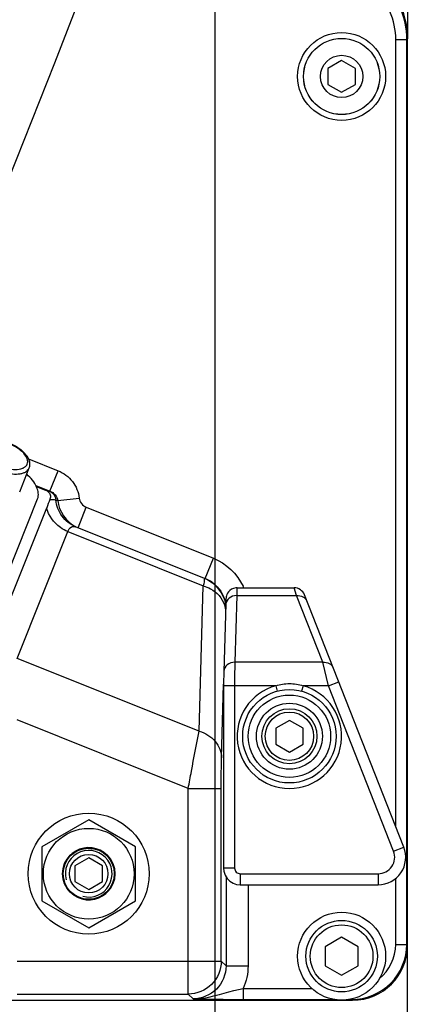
# Model space of a CAD drawing. Header units: millimetres. Extents: x 0 to 11890, y 0 to 8410.
# Tile 87 of 116: x 6757 to 6829, y 4601 to 4780. Entities that reach past the tile are written whole.
import ezdxf

# ---------------------------------------------------------------- set-up
doc = ezdxf.new("R2010")
doc.units = ezdxf.units.MM
doc.header["$LTSCALE"] = 653.95
doc.layers.get('0').update_dxf_attribs({"linetype": 'CONTINUOUS'})
for name, color, linetype in [('08ALL_ASSEM_MEMBER', 7, 'CONTINUOUS'), ('304102000091DXF_CONTINUOUS_LINE', 7, 'CONTINUOUS'), ('304103000034DXF_CONTINUOUS_LINE', 7, 'CONTINUOUS'), ('304105000236DXF_CONTINUOUS_LINE', 7, 'CONTINUOUS'), ('304106000057DXF_CONTINUOUS_LINE', 7, 'CONTINUOUS'), ('304106000060DXF_CONTINUOUS_LINE', 7, 'CONTINUOUS'), ('501023000044DXF_CONTINUOUS_LINE', 7, 'CONTINUOUS'), ('501023000047DXF_CONTINUOUS_LINE', 7, 'CONTINUOUS'), ('501023000078DXF_CONTINUOUS_LINE', 7, 'CONTINUOUS'), ('501024000018DXF_CONTINUOUS_LINE', 7, 'CONTINUOUS'), ('504001000008DXF_CONTINUOUS_LINE', 7, 'CONTINUOUS'), ('504021000002DXF_CONTINUOUS_LINE', 7, 'CONTINUOUS'), ('625001000001DXF_CONTINUOUS_LINE', 7, 'CONTINUOUS'), ('627001000038DXF_CONTINUOUS_LINE', 7, 'CONTINUOUS'), ('JISHUZIL_DXF_BALLOON', 7, 'CONTINUOUS'), ('JISHUZIL_DXF_DIMENSION', 7, 'CONTINUOUS'), ('线缆_DXF_CONTINUOUS_LINE', 7, 'CONTINUOUS')]:
    doc.layers.add(name, color=color, linetype=linetype)
doc.styles.get("Standard").update_dxf_attribs({"font": 'txt', "width": 0.7})
doc.dimstyles.new('DIMSTYLE_1', dxfattribs={"dimtxt": 80, "dimasz": 70, "dimexe": 1.5, "dimexo": 0, "dimgap": 2, "dimtad": 1, "dimdsep": 46, "dimtxsty": 'Standard', "dimblk": '_FILLED', "dimblk1": '_FILLED', "dimblk2": '_FILLED', "dimcen": 0.09, "dimclrt": 5, "dimazin": 2, "dimtp": 0.5, "dimtm": 0.5, "dimtfac": 1, "dimtofl": 0, "dimtmove": 0, "dimatfit": 3, "dimldrblk": '_FILLED', "dimfxl": 0, "dimtolj": 1, "dimarcsym": 0})
doc.dimstyles.new('DIMSTYLE_11', dxfattribs={"dimtxt": 80, "dimasz": 70, "dimexe": 1.5, "dimexo": 0, "dimgap": 2, "dimtad": 0, "dimtih": 1, "dimtoh": 1, "dimdsep": 46, "dimtxsty": 'Standard', "dimblk": '_FILLED', "dimblk1": '_FILLED', "dimblk2": '_FILLED', "dimcen": 0.09, "dimclrt": 5, "dimazin": 2, "dimtp": 0.5, "dimtm": 0.5, "dimtfac": 1, "dimtdec": 0, "dimtofl": 0, "dimtmove": 0, "dimatfit": 3, "dimldrblk": '_FILLED', "dimfxl": 0, "dimtolj": 1, "dimarcsym": 0})
doc.dimstyles.new('DIMSTYLE_12', dxfattribs={"dimtxt": 80, "dimasz": 70, "dimexe": 1.5, "dimexo": 0, "dimgap": 2, "dimtad": 0, "dimtih": 1, "dimtoh": 1, "dimdec": 1, "dimdsep": 46, "dimtxsty": 'Standard', "dimblk": '_FILLED', "dimblk1": '_FILLED', "dimblk2": '_FILLED', "dimcen": 0.09, "dimclrt": 5, "dimazin": 2, "dimtp": 0.5, "dimtm": 0.5, "dimtfac": 1, "dimtdec": 0, "dimtofl": 0, "dimtmove": 0, "dimatfit": 3, "dimldrblk": '_FILLED', "dimfxl": 0, "dimtolj": 1, "dimarcsym": 0})
doc.dimstyles.new('DIMSTYLE_13', dxfattribs={"dimtxt": 80, "dimasz": 70, "dimexe": 1.5, "dimexo": 0, "dimgap": 2, "dimtad": 0, "dimtih": 1, "dimtoh": 1, "dimdec": 1, "dimdsep": 46, "dimtxsty": 'Standard', "dimblk": '_FILLED', "dimblk1": '_FILLED', "dimblk2": '_FILLED', "dimcen": 0.09, "dimclrt": 5, "dimazin": 2, "dimtp": 0.8, "dimtm": 0.8, "dimtfac": 1, "dimtdec": 0, "dimtofl": 0, "dimtmove": 0, "dimatfit": 3, "dimldrblk": '_FILLED', "dimfxl": 0, "dimtolj": 1, "dimarcsym": 0})
doc.dimstyles.new('DIMSTYLE_15', dxfattribs={"dimtxt": 80, "dimasz": 70, "dimexe": 1.5, "dimexo": 0, "dimgap": 2, "dimtad": 0, "dimtih": 1, "dimtoh": 1, "dimdsep": 46, "dimtxsty": 'Standard', "dimblk": '_FILLED', "dimblk1": '_FILLED', "dimblk2": '_FILLED', "dimcen": 0.09, "dimclrt": 5, "dimazin": 2, "dimtp": 0.8, "dimtm": 0.8, "dimtfac": 1, "dimtdec": 0, "dimtofl": 0, "dimtmove": 0, "dimatfit": 3, "dimldrblk": '_FILLED', "dimfxl": 0, "dimtolj": 1, "dimarcsym": 0})
doc.dimstyles.new('DIMSTYLE_17', dxfattribs={"dimtxt": 80, "dimasz": 70, "dimexe": 1.5, "dimexo": 0, "dimgap": 2, "dimtad": 0, "dimtih": 1, "dimtoh": 1, "dimdec": 1, "dimdsep": 46, "dimtxsty": 'Standard', "dimblk": '_FILLED', "dimblk1": '_FILLED', "dimblk2": '_FILLED', "dimcen": 0.09, "dimclrt": 5, "dimazin": 2, "dimtp": 2, "dimtm": 2, "dimtfac": 1, "dimtdec": 0, "dimtofl": 0, "dimtmove": 0, "dimatfit": 3, "dimldrblk": '_FILLED', "dimfxl": 0, "dimtolj": 1, "dimarcsym": 0})
doc.dimstyles.new('DIMSTYLE_3', dxfattribs={"dimtxt": 80, "dimasz": 70, "dimexe": 1.5, "dimexo": 0, "dimgap": 2, "dimtad": 1, "dimdec": 1, "dimdsep": 46, "dimtxsty": 'Standard', "dimblk": '_FILLED', "dimblk1": '_FILLED', "dimblk2": '_FILLED', "dimcen": 0.09, "dimclrt": 5, "dimazin": 2, "dimtp": 1.2, "dimtm": 1.2, "dimtfac": 1, "dimtdec": 1, "dimtofl": 0, "dimtmove": 0, "dimatfit": 3, "dimldrblk": '_FILLED', "dimfxl": 0, "dimtolj": 1, "dimarcsym": 0})
doc.dimstyles.new('DIMSTYLE_5', dxfattribs={"dimtxt": 80, "dimasz": 70, "dimexe": 1.5, "dimexo": 0, "dimgap": 2, "dimtad": 1, "dimdec": 1, "dimdsep": 46, "dimtxsty": 'Standard', "dimblk": '_FILLED', "dimblk1": '_FILLED', "dimblk2": '_FILLED', "dimcen": 0.09, "dimclrt": 5, "dimazin": 2, "dimtp": 2, "dimtm": 2, "dimtfac": 1, "dimtdec": 1, "dimtofl": 0, "dimtmove": 0, "dimatfit": 3, "dimldrblk": '_FILLED', "dimfxl": 0, "dimtolj": 1, "dimarcsym": 0})

# ---------------------------------------------------------------- blocks, each defined once
blk = doc.blocks.new('_FILLED')
at = {"color": 0, "linetype": 'ByBlock'}
blk.add_solid([(0, 0), (-1, 0.1429), (-1, -0.1429)], dxfattribs=at)
blk = doc.blocks.new('*D4')
at = {"layer": 'JISHUZIL_DXF_DIMENSION', "color": 2, "linetype": 'Continuous', "transparency": 16777216}
for p, q in [((6963.06, 6037.35), (5675.77, 6037.35)), ((5690.77, 6037.35), (5690.77, 5208.31)), ((5690.77, 4379.27), (5690.77, 5208.31)), ((6468.09, 4379.27), (5675.77, 4379.27))]:
    blk.add_line(p, q, dxfattribs=at)
at = {"layer": 'JISHUZIL_DXF_DIMENSION', "color": 2, "linetype": 'Continuous', "transparency": 16777216, "xscale": 70, "yscale": 70, "zscale": 70}
for p, rotation in [((5690.77, 6037.35), 90), ((5690.77, 4379.27), 270)]:
    blk.add_blockref('_FILLED', p, dxfattribs=dict(at, rotation=rotation))
blk = doc.blocks.new('*D7')
at = {"layer": 'JISHUZIL_DXF_DIMENSION', "color": 2, "linetype": 'Continuous', "transparency": 16777216}
for p, q in [((6653.95, 4565.27), (6653.95, 6419.47)), ((6802.95, 5850.2), (6802.95, 6419.47)), ((6653.95, 6404.47), (6400.76, 6404.47)), ((6400.76, 6404.47), (6728.45, 6404.47)), ((6902.95, 6404.47), (6728.45, 6404.47)), ((6802.95, 6404.47), (6902.95, 6404.47))]:
    blk.add_line(p, q, dxfattribs=at)
at = {"layer": 'JISHUZIL_DXF_DIMENSION', "color": 2, "linetype": 'Continuous', "transparency": 16777216, "xscale": 70, "yscale": 70, "zscale": 70}
blk.add_blockref('_FILLED', (6653.95, 6404.47), dxfattribs=at)
at = {"layer": 'JISHUZIL_DXF_DIMENSION', "color": 2, "linetype": 'Continuous', "transparency": 16777216, "xscale": 70, "yscale": 70, "zscale": 70, "rotation": 180}
blk.add_blockref('_FILLED', (6802.95, 6404.47), dxfattribs=at)
blk = doc.blocks.new('*D9')
at = {"layer": 'JISHUZIL_DXF_DIMENSION', "color": 2, "linetype": 'Continuous', "transparency": 16777216}
for p, q in [((6802.95, 6768.93), (9376.29, 6768.93)), ((9361.29, 6768.93), (9361.29, 4998.55)), ((9361.29, 3228.17), (9361.29, 4998.55)), ((7324.9, 3228.17), (9376.29, 3228.17))]:
    blk.add_line(p, q, dxfattribs=at)
at = {"layer": 'JISHUZIL_DXF_DIMENSION', "color": 2, "linetype": 'Continuous', "transparency": 16777216, "xscale": 70, "yscale": 70, "zscale": 70}
for p, rotation in [((9361.29, 6768.93), 90), ((9361.29, 3228.17), 270)]:
    blk.add_blockref('_FILLED', p, dxfattribs=dict(at, rotation=rotation))
blk = doc.blocks.new('*D21')
at = {"layer": 'JISHUZIL_DXF_BALLOON', "color": 2, "linetype": 'Continuous', "transparency": 16777216}
for p, q in [((6922.95, 4662.49), (6922.95, 4147.45)), ((6922.95, 4147.45), (7039.37, 3948.04)), ((7039.37, 3948.04), (7039.37, 3109.27))]:
    blk.add_line(p, q, dxfattribs=at)
blk = doc.blocks.new('*D22')
at = {"layer": 'JISHUZIL_DXF_BALLOON', "color": 2, "linetype": 'Continuous', "transparency": 16777216}
for p, q in [((6792.9, 5196.8), (6792.9, 4014.94)), ((6792.9, 4014.94), (6869.23, 3897.72)), ((6869.23, 3897.72), (6869.23, 3109.27))]:
    blk.add_line(p, q, dxfattribs=at)
blk = doc.blocks.new('*D24')
at = {"layer": 'JISHUZIL_DXF_BALLOON', "color": 2, "linetype": 'Continuous', "transparency": 16777216}
blk.add_line((6792.9, 5196.8), (8860.66, 5196.8), dxfattribs=at)
blk = doc.blocks.new('*D29')
at = {"layer": 'JISHUZIL_DXF_BALLOON', "color": 2, "linetype": 'Continuous', "transparency": 16777216}
blk.add_line((6802.95, 6768.93), (8860.66, 6768.93), dxfattribs=at)
blk = doc.blocks.new('*D36')
at = {"layer": 'JISHUZIL_DXF_BALLOON', "color": 2, "linetype": 'Continuous', "transparency": 16777216}
blk.add_line((6802.95, 4916.27), (8860.66, 4916.27), dxfattribs=at)

msp = doc.modelspace()

# ---------------------------------------------------------------- linework, layer by layer
at = {"color": 4, "linetype": 'Continuous'}
for centre, radius, start, end in [((6802.947, 4916.266), 1852.669, 305, 180), ((6802.947, 4916.266), 280.718, 295.30747, 92.05016), ((6542.505, 4198.525), 600, 273.120673, 50.648877)]:
    msp.add_arc(centre, radius, start, end, dxfattribs=at)
at = {"layer": '08ALL_ASSEM_MEMBER', "color": 40, "linetype": 'Continuous'}
msp.add_open_spline([(6734.015, 4751.065), (6785.112, 4878.808), (6805.746, 4939.063), (6820.544, 5059.585)], degree=3, dxfattribs=at)
at = {"layer": '304102000091DXF_CONTINUOUS_LINE', "color": 9, "linetype": 'Continuous'}
for p, q in [((6825.807, 4775.974), (6827.807, 4775.974)), ((6825.807, 4632.776), (6825.807, 4775.974)), ((6827.807, 4775.974), (6827.947, 4776.124)), ((6827.807, 4611.404), (6827.807, 4775.974)), ((6758.998, 4699.709), (6764.381, 4697.556)), ((6762.896, 4693.844), (6764.381, 4697.556)), ((6760.316, 4694.876), (6762.896, 4693.844)), ((6762.77, 4693.872), (6762.896, 4693.844)), ((6762.882, 4692.326), (6762.904, 4692.329)), ((6762.902, 4692.382), (6762.904, 4692.329)), ((6764.309, 4692.156), (6768.205, 4692.585)), ((6768.011, 4687.194), (6769.496, 4690.908)), ((6769.496, 4690.908), (6792.637, 4681.651)), ((6756.945, 4663.427), (6766.169, 4686.488)), ((6766.169, 4686.488), (6790.784, 4676.642)), ((6791.152, 4677.937), (6792.637, 4681.651)), ((6790.033, 4650.192), (6790.784, 4676.642)), ((6790.033, 4650.192), (6756.945, 4663.427)), ((6794.102, 4645.367), (6794.483, 4658.77)), ((6788.051, 4639.792), (6756.945, 4652.234)), ((6788.051, 4639.792), (6794.05, 4639.792)), ((6788.051, 4602.385), (6788.051, 4639.792)), ((6794.05, 4608.384), (6794.05, 4639.792)), ((6794.925, 4623.738), (6794.925, 4607.508)), ((6798.925, 4622.266), (6798.925, 4607.508)), ((6825.807, 4611.404), (6825.807, 4623.457)), ((6825.807, 4611.404), (6827.807, 4611.404)), ((6827.807, 4611.404), (6827.947, 4611.264)), ((6756.944, 4608.384), (6794.05, 4608.384)), ((6794.05, 4608.384), (6794.925, 4607.508)), ((6794.925, 4607.508), (6798.925, 4607.508)), ((6756.945, 4602.385), (6788.051, 4602.385)), ((6788.051, 4602.385), (6788.926, 4601.509)), ((6798.044, 4603.406), (6810.522, 4603.406)), ((6798.045, 4603.406), (6798.045, 4601.406)), ((6798.045, 4601.406), (6814.538, 4601.406)), ((6817.356, 4601.406), (6817.808, 4601.406)), ((6817.808, 4601.504), (6817.808, 4601.406)), ((6817.808, 4601.406), (6817.948, 4601.266))]:
    msp.add_line(p, q, dxfattribs=at)
at = {"layer": '304102000091DXF_CONTINUOUS_LINE', "color": 7, "linetype": 'Continuous'}
for p, q in [((6827.947, 4611.264), (6827.947, 4776.124)), ((6760.395, 4694.709), (6762.101, 4694.026)), ((6762.902, 4692.382), (6762.882, 4692.326)), ((6753.085, 4667.769), (6762.31, 4690.83)), ((6767.586, 4687.364), (6791.117, 4677.951)), ((6489.945, 4601.266), (6817.948, 4601.266))]:
    msp.add_line(p, q, dxfattribs=at)
msp.add_circle((6769.947, 4624.266), 11, dxfattribs=at)
for centre, radius, start, end in [((6812.887, 4776.118), 15.059, 0.02557, 13.32997), ((6788.898, 4672.324), 6.049, 48.19056, 68.12253)]:
    msp.add_arc(centre, radius, start, end, dxfattribs=at)
at = {"layer": '304102000091DXF_CONTINUOUS_LINE', "color": 9, "linetype": 'Continuous'}
msp.add_arc((6788.926, 4672.365), 9.999, 23.10536, 24.67544, dxfattribs=at)
at = {"layer": '304102000091DXF_CONTINUOUS_LINE', "color": 7, "linetype": 'Continuous'}
msp.add_ellipse((6817.945, 4611.267), major_axis=(-7.073, 7.073), ratio=0.9996955, start_param=-3.9268385, end_param=-2.3563468, dxfattribs=at)
at = {"layer": '304102000091DXF_CONTINUOUS_LINE', "color": 9, "linetype": 'Continuous'}
for points, knots in [([(6827.807, 4775.974), (6827.806, 4779.962), (6824.3, 4788.301), (6815.735, 4791.214), (6811.757, 4790.935)], [0, 0, 0, 0, 0.5, 1, 1, 1, 1]), ([(6825.807, 4775.974), (6825.806, 4779.43), (6822.768, 4786.658), (6815.345, 4789.182), (6811.897, 4788.94)], [0, 0, 0, 0, 0.5, 1, 1, 1, 1]), ([(6764.381, 4697.556), (6765.388, 4697.153), (6767.225, 4695.791), (6768.087, 4693.663), (6768.205, 4692.585)], [0, 0, 0, 0, 0.5001932, 1, 1, 1, 1]), ([(6767.586, 4687.364), (6766.616, 4687.752), (6764.851, 4689.111), (6764.076, 4691.193), (6763.974, 4692.246)], [0, 0, 0, 0, 0.4970096, 1, 1, 1, 1]), ([(6763.974, 4692.246), (6764.03, 4692.231), (6764.145, 4692.207), (6764.253, 4692.158), (6764.311, 4692.143)], [0, 0, 0, 0, 0.4924367, 1, 1, 1, 1]), ([(6766.169, 4686.488), (6765.685, 4686.681), (6763.934, 4687.607), (6762.61, 4689.403), (6762.309, 4690.83)], [0, 0, 0, 0, 0.2632477, 1, 1, 1, 1]), ([(6766.169, 4686.488), (6766.298, 4686.81), (6766.613, 4687.441), (6767.338, 4687.463), (6767.586, 4687.364)], [0, 0, 0, 0, 0.5657731, 1, 1, 1, 1]), ([(6790.784, 4676.642), (6790.862, 4676.969), (6791.068, 4677.185), (6791.011, 4677.994), (6791.117, 4677.951)], [0, 0, 0, 0, 0.7462025, 1, 1, 1, 1]), ([(6790.784, 4676.642), (6791.237, 4676.507), (6792.878, 4675.84), (6794.233, 4674.376), (6794.634, 4673.141)], [0, 0, 0, 0, 0.2671245, 1, 1, 1, 1]), ([(6788.051, 4639.792), (6788.242, 4640.824), (6788.89, 4644.293), (6789.544, 4647.761), (6790.033, 4650.192)], [0, 0, 0, 0, 0.2974545, 1, 1, 1, 1]), ([(6790.033, 4650.192), (6791.143, 4649.862), (6793.176, 4648.667), (6794.091, 4646.423), (6794.102, 4645.367)], [0, 0, 0, 0, 0.5230227, 1, 1, 1, 1]), ([(6794.05, 4639.792), (6794.05, 4640.337), (6794.055, 4642.196), (6794.065, 4644.055), (6794.102, 4645.367)], [0, 0, 0, 0, 0.2936388, 1, 1, 1, 1]), ([(6817.808, 4601.406), (6820.359, 4601.406), (6825.673, 4603.539), (6827.806, 4608.854), (6827.807, 4611.404)], [0, 0, 0, 0, 0.5, 1, 1, 1, 1]), ([(6794.05, 4608.384), (6794.049, 4606.853), (6792.769, 4603.666), (6789.581, 4602.385), (6788.051, 4602.385)], [0, 0, 0, 0, 0.4999925, 1, 1, 1, 1]), ([(6794.925, 4607.508), (6794.926, 4605.977), (6793.646, 4602.788), (6790.457, 4601.509), (6788.926, 4601.509)], [0, 0, 0, 0, 0.5, 1, 1, 1, 1]), ([(6788.926, 4601.509), (6789.674, 4601.501), (6792.789, 4601.836), (6795.715, 4603.004), (6798.044, 4603.406)], [0, 0, 0, 0, 0.2402758, 1, 1, 1, 1]), ([(6788.926, 4601.509), (6789.536, 4601.495), (6792.575, 4601.434), (6795.615, 4601.406), (6798.045, 4601.406)], [0, 0, 0, 0, 0.200776, 1, 1, 1, 1])]:
    msp.add_open_spline(points, degree=3, knots=knots, dxfattribs=at)
for points in [[(6762.101, 4694.026), (6762.324, 4693.973), (6762.547, 4693.921), (6762.77, 4693.872)], [(6762.77, 4693.872), (6763.395, 4693.617), (6763.905, 4692.916), (6763.974, 4692.246)], [(6762.896, 4693.844), (6763.585, 4693.579), (6764.214, 4692.874), (6764.311, 4692.143)], [(6762.904, 4692.329), (6763.26, 4692.366), (6763.629, 4692.338), (6763.975, 4692.245)], [(6764.311, 4692.143), (6764.497, 4690.222), (6765.866, 4688.23), (6767.597, 4687.378)], [(6768.205, 4692.585), (6768.282, 4691.884), (6768.841, 4691.17), (6769.496, 4690.908)], [(6792.637, 4681.651), (6794.933, 4680.733), (6796.98, 4678.786), (6798.012, 4676.54)], [(6791.117, 4677.951), (6792.989, 4677.202), (6794.566, 4675.177), (6794.834, 4673.179)], [(6792.931, 4676.833), (6793.956, 4675.914), (6794.681, 4674.549), (6794.869, 4673.186)], [(6794.634, 4673.141), (6794.757, 4672.761), (6794.831, 4672.361), (6794.849, 4671.961)], [(6822.789, 4605.146), (6824.602, 4606.588), (6825.806, 4609.088), (6825.807, 4611.404)], [(6798.925, 4607.508), (6798.925, 4606.109), (6798.618, 4604.681), (6798.044, 4603.406)]]:
    msp.add_open_spline(points, degree=3, dxfattribs=at)
at = {"layer": '304102000091DXF_CONTINUOUS_LINE', "color": 7, "linetype": 'Continuous'}
msp.add_open_spline([(6762.101, 4694.026), (6762.473, 4693.877), (6763.076, 4693.352), (6762.988, 4692.632), (6762.902, 4692.382)], degree=3, knots=[0, 0, 0, 0, 0.6031479, 1, 1, 1, 1], dxfattribs=at)
msp.add_open_spline([(6762.882, 4692.326), (6762.69, 4691.828), (6762.508, 4691.325), (6762.31, 4690.83)], degree=3, dxfattribs=at)
at = {"layer": '304103000034DXF_CONTINUOUS_LINE', "color": 7, "linetype": 'Continuous'}
for p, q in [((6827.947, 4790.857), (6827.947, 4776.124)), ((6827.947, 4580.443), (6827.947, 4611.264))]:
    msp.add_line(p, q, dxfattribs=at)
at = {"layer": '304105000236DXF_CONTINUOUS_LINE', "color": 7, "linetype": 'Continuous'}
msp.add_line((6745.563, 4654.731), (6760.641, 4692.425), dxfattribs=at)
msp.add_open_spline([(6760.641, 4692.425), (6760.905, 4693.085), (6760.607, 4694.971), (6759.419, 4696.243), (6758.681, 4696.905)], degree=3, knots=[0, 0, 0, 0, 0.4177196, 1, 1, 1, 1], dxfattribs=at)
at = {"layer": '304106000057DXF_CONTINUOUS_LINE', "color": 7, "linetype": 'Continuous'}
for p, q in [((6796.932, 4676.266), (6807.314, 4676.266)), ((6827.255, 4629.098), (6809.175, 4674.999)), ((6796.852, 4622.333), (6797.482, 4622.266)), ((6797.482, 4622.266), (6822.603, 4622.266))]:
    msp.add_line(p, q, dxfattribs=at)
at = {"layer": '304106000057DXF_CONTINUOUS_LINE', "color": 9, "linetype": 'Continuous'}
for p, q in [((6807.763, 4674.841), (6807.314, 4676.266)), ((6796.86, 4674.841), (6796.507, 4662.722)), ((6796.86, 4674.841), (6807.763, 4674.841)), ((6812.537, 4662.722), (6807.763, 4674.841)), ((6812.537, 4662.722), (6796.507, 4662.722)), ((6813.55, 4658.435), (6812.537, 4662.722)), ((6803.961, 4658.435), (6794.482, 4658.435)), ((6796.482, 4658.435), (6796.482, 4625.266)), ((6803.961, 4658.435), (6804.223, 4657.47)), ((6808.932, 4658.435), (6808.671, 4657.47)), ((6813.55, 4658.435), (6808.932, 4658.435)), ((6813.55, 4658.435), (6815.411, 4659.168)), ((6825.395, 4628.365), (6813.55, 4658.435)), ((6825.395, 4628.365), (6827.255, 4629.098)), ((6796.482, 4625.266), (6794.482, 4625.266)), ((6797.482, 4624.266), (6822.603, 4624.266)), ((6797.482, 4624.266), (6797.482, 4622.266)), ((6822.603, 4624.266), (6822.603, 4622.266))]:
    msp.add_line(p, q, dxfattribs=at)
at = {"layer": '304106000057DXF_CONTINUOUS_LINE', "color": 7, "linetype": 'Continuous'}
for points in [[(6796.932, 4676.266), (6796.673, 4676.249), (6796.286, 4676.159), (6795.938, 4676.002), (6795.638, 4675.792), (6795.395, 4675.547), (6795.21, 4675.286), (6795.079, 4675.026), (6794.997, 4674.79), (6794.954, 4674.605), (6794.932, 4674.47), (6794.919, 4674.358), (6794.909, 4674.248), (6794.901, 4674.133), (6794.893, 4674.007), (6794.886, 4673.867), (6794.879, 4673.709), (6794.872, 4673.533), (6794.866, 4673.339), (6794.508, 4661.065)], [(6794.508, 4661.066), (6794.5, 4660.694), (6794.492, 4660.187), (6794.486, 4659.615), (6794.483, 4658.997), (6794.482, 4625.266)], [(6794.482, 4625.266), (6794.533, 4624.717), (6794.747, 4624.033), (6795.118, 4623.418), (6795.626, 4622.909), (6796.239, 4622.535), (6796.852, 4622.333)]]:
    msp.add_lwpolyline(points, dxfattribs=at)
msp.add_circle((6806.447, 4649.266), 8.5, dxfattribs=at)
at = {"layer": '304106000057DXF_CONTINUOUS_LINE', "color": 9, "linetype": 'Continuous'}
msp.add_circle((6806.447, 4649.266), 7.5, dxfattribs=at)
at = {"layer": '304106000057DXF_CONTINUOUS_LINE', "color": 7, "linetype": 'Continuous'}
for centre, radius, start, end in [((6807.314, 4674.266), 2, 21.5, 90), ((6822.603, 4627.266), 5, 270, 21.5)]:
    msp.add_arc(centre, radius, start, end, dxfattribs=at)
at = {"layer": '304106000057DXF_CONTINUOUS_LINE', "color": 9, "linetype": 'Continuous'}
for centre, radius, start, end in [((6806.447, 4649.266), 9.5, 105.16755, 74.83251), ((6822.603, 4627.266), 3, 270, 21.5)]:
    msp.add_arc(centre, radius, start, end, dxfattribs=at)
for points, knots in [([(6796.932, 4676.266), (6796.924, 4676.266), (6796.922, 4676.22), (6796.909, 4676.165), (6796.903, 4676.044), (6796.888, 4675.809), (6796.875, 4675.398), (6796.865, 4675.046), (6796.86, 4674.841)], [0, 0, 0, 0, 0.0172728, 0.0655215, 0.145243, 0.2561408, 0.5694957, 1, 1, 1, 1]), ([(6796.86, 4674.841), (6796.368, 4674.844), (6795.386, 4674.56), (6794.874, 4673.625), (6794.861, 4673.184)], [0, 0, 0, 0, 0.5267643, 1, 1, 1, 1]), ([(6807.763, 4674.841), (6808.15, 4674.881), (6808.932, 4674.773), (6809.495, 4674.186), (6809.624, 4673.859)], [0, 0, 0, 0, 0.52508, 1, 1, 1, 1]), ([(6796.507, 4662.722), (6796.016, 4662.726), (6795.033, 4662.441), (6794.521, 4661.507), (6794.508, 4661.066)], [0, 0, 0, 0, 0.5267604, 1, 1, 1, 1]), ([(6796.507, 4662.722), (6796.503, 4662.457), (6796.486, 4661.028), (6796.482, 4659.598), (6796.482, 4658.435)], [0, 0, 0, 0, 0.18586, 1, 1, 1, 1]), ([(6812.537, 4662.722), (6812.923, 4662.763), (6813.706, 4662.655), (6814.269, 4662.067), (6814.397, 4661.74)], [0, 0, 0, 0, 0.52508, 1, 1, 1, 1]), ([(6803.961, 4658.435), (6804.757, 4658.704), (6806.447, 4658.993), (6808.137, 4658.704), (6808.932, 4658.435)], [0, 0, 0, 0, 0.5, 1, 1, 1, 1]), ([(6796.482, 4625.266), (6796.482, 4625.011), (6796.695, 4624.479), (6797.227, 4624.266), (6797.482, 4624.266)], [0, 0, 0, 0, 0.499996, 1, 1, 1, 1])]:
    msp.add_open_spline(points, degree=3, knots=knots, dxfattribs=at)
at = {"layer": '304106000060DXF_CONTINUOUS_LINE', "color": 7, "linetype": 'Continuous'}
for p, q in [((6827.947, 4611.266), (6827.947, 4776.122)), ((6489.947, 4601.266), (6817.947, 4601.266))]:
    msp.add_line(p, q, dxfattribs=at)
for centre, radius, start, end in [((6812.947, 4776.122), 15, 0, 94.08144), ((6817.947, 4611.266), 10, 270, 360)]:
    msp.add_arc(centre, radius, start, end, dxfattribs=at)
at = {"layer": '501023000044DXF_CONTINUOUS_LINE', "color": 7, "linetype": 'Continuous'}
for p, q in [((6806.447, 4652.152), (6803.947, 4650.709)), ((6803.947, 4650.709), (6803.947, 4647.822)), ((6808.947, 4650.709), (6806.447, 4652.152)), ((6808.947, 4647.822), (6808.947, 4650.709)), ((6803.947, 4647.822), (6806.447, 4646.379)), ((6806.447, 4646.379), (6808.947, 4647.822))]:
    msp.add_line(p, q, dxfattribs=at)
msp.add_circle((6806.447, 4649.266), 5, dxfattribs=at)
at = {"layer": '501023000044DXF_CONTINUOUS_LINE', "color": 9, "linetype": 'Continuous'}
msp.add_circle((6806.447, 4649.266), 4.4, dxfattribs=at)
at = {"layer": '501023000047DXF_CONTINUOUS_LINE', "color": 7, "linetype": 'Continuous'}
for p, q in [((6815.947, 4612.73), (6812.947, 4610.998)), ((6818.947, 4610.998), (6815.947, 4612.73)), ((6812.947, 4610.998), (6812.947, 4607.534)), ((6818.947, 4607.534), (6818.947, 4610.998)), ((6812.947, 4607.534), (6815.947, 4605.802)), ((6815.947, 4605.802), (6818.947, 4607.534))]:
    msp.add_line(p, q, dxfattribs=at)
msp.add_circle((6815.947, 4609.266), 6.5, dxfattribs=at)
at = {"layer": '501023000047DXF_CONTINUOUS_LINE', "color": 9, "linetype": 'Continuous'}
msp.add_circle((6815.947, 4609.266), 5.7, dxfattribs=at)
at = {"layer": '501023000078DXF_CONTINUOUS_LINE', "color": 7, "linetype": 'Continuous'}
msp.add_line((6757.391, 4693.725), (6759.128, 4698.067), dxfattribs=at)
msp.add_open_spline([(6759.128, 4698.067), (6759.216, 4698.286), (6759.298, 4698.775), (6759.136, 4699.513), (6758.75, 4700.217), (6757.958, 4701.136), (6756.596, 4702.102), (6755.33, 4702.629), (6754.652, 4702.824)], degree=3, knots=[0, 0, 0, 0, 0.0986446, 0.2005945, 0.3103598, 0.4313082, 0.7051322, 1, 1, 1, 1], dxfattribs=at)
at = {"layer": '501023000078DXF_CONTINUOUS_LINE', "color": 9, "linetype": 'Continuous'}
for points, knots in [([(6754.679, 4698.083), (6755.197, 4697.934), (6756.178, 4697.747), (6757.376, 4697.804), (6758.132, 4698.084), (6758.537, 4698.376), (6758.794, 4698.763), (6758.904, 4699.406), (6758.529, 4700.33), (6757.594, 4701.3), (6756.269, 4702.157), (6755.229, 4702.572), (6754.679, 4702.73)], [0, 0, 0, 0, 0.1525468, 0.280324, 0.3327329, 0.3781754, 0.4193733, 0.4605971, 0.5576911, 0.6856293, 0.8382652, 1, 1, 1, 1]), ([(6754.486, 4697.284), (6755.006, 4697.134), (6756.001, 4696.934), (6757.226, 4696.939), (6758.052, 4697.139), (6758.539, 4697.365), (6758.912, 4697.672), (6759.075, 4697.933), (6759.128, 4698.067)], [0, 0, 0, 0, 0.3206428, 0.5988762, 0.7174116, 0.8218104, 0.9143766, 1, 1, 1, 1])]:
    msp.add_open_spline(points, degree=3, knots=knots, dxfattribs=at)
at = {"layer": '501024000018DXF_CONTINUOUS_LINE', "color": 7, "linetype": 'Continuous'}
for p, q in [((6815.947, 4772.152), (6813.447, 4770.709)), ((6813.447, 4770.709), (6813.447, 4767.822)), ((6818.447, 4770.709), (6815.947, 4772.152)), ((6818.447, 4767.822), (6818.447, 4770.709)), ((6813.447, 4767.822), (6815.947, 4766.379)), ((6815.947, 4766.379), (6818.447, 4767.822))]:
    msp.add_line(p, q, dxfattribs=at)
for radius in [6.931, 3.85]:
    msp.add_circle((6815.947, 4769.266), radius, dxfattribs=at)
at = {"layer": '501024000018DXF_CONTINUOUS_LINE', "color": 9, "linetype": 'Continuous'}
msp.add_circle((6815.947, 4769.266), 6.922, dxfattribs=at)
at = {"layer": '504001000008DXF_CONTINUOUS_LINE', "color": 7, "linetype": 'Continuous'}
for centre in [(6815.947, 4769.266), (6815.947, 4609.266)]:
    msp.add_circle(centre, 8, dxfattribs=at)
at = {"layer": '504021000002DXF_CONTINUOUS_LINE', "color": 7, "linetype": 'Continuous'}
msp.add_circle((6806.447, 4649.266), 6, dxfattribs=at)
at = {"layer": '625001000001DXF_CONTINUOUS_LINE', "color": 7, "linetype": 'Continuous'}
for p, q in [((6769.947, 4627.152), (6767.447, 4625.709)), ((6767.447, 4625.709), (6767.447, 4622.822)), ((6772.447, 4625.709), (6769.947, 4627.152)), ((6772.447, 4622.822), (6772.447, 4625.709)), ((6767.447, 4622.822), (6769.947, 4621.379)), ((6769.947, 4621.379), (6772.447, 4622.822))]:
    msp.add_line(p, q, dxfattribs=at)
for radius in [4.765, 3.5]:
    msp.add_circle((6769.947, 4624.266), radius, dxfattribs=at)
at = {"layer": '625001000001DXF_CONTINUOUS_LINE', "color": 2, "linetype": 'Continuous'}
msp.add_arc((6769.947, 4624.266), 4.25, 255, 195, dxfattribs=at)
at = {"layer": '627001000038DXF_CONTINUOUS_LINE', "color": 7, "linetype": 'Continuous'}
for p, q in [((6769.947, 4634.081), (6761.447, 4629.173)), ((6778.447, 4629.173), (6769.947, 4634.081)), ((6761.447, 4629.173), (6761.447, 4619.358)), ((6778.447, 4619.358), (6778.447, 4629.173)), ((6761.447, 4619.358), (6769.947, 4614.451)), ((6769.947, 4614.451), (6778.447, 4619.358))]:
    msp.add_line(p, q, dxfattribs=at)
for radius in [8.25, 4.65]:
    msp.add_circle((6769.947, 4624.266), radius, dxfattribs=at)
at = {"layer": '627001000038DXF_CONTINUOUS_LINE', "color": 2, "linetype": 'Continuous'}
msp.add_arc((6769.947, 4624.266), 4.75, 255, 195, dxfattribs=at)
at = {"layer": '线缆_DXF_CONTINUOUS_LINE', "color": 7, "linetype": 'Continuous'}
msp.add_lwpolyline([(6752.585, 4743.638), (6763.762, 4771.755), (6775.744, 4802.586), (6787.509, 4834.06), (6798.875, 4866.57), (6809.517, 4900.463), (6819.202, 4936.449), (6827.666, 4975.018), (6834.814, 5016.378), (6835.867, 5024.07)], dxfattribs=at)

# ---------------------------------------------------------------- dimensions: what is measured, and where the dimension line sits
at = {"layer": 'JISHUZIL_DXF_BALLOON', "color": 2, "linetype": 'Continuous'}
for feature_location, offset, dtype, origin, dimstyle, picture, middle in [((6802.947, 6768.935), (2057.711, 0), 0, (6802.947, 4379.266), 'DIMSTYLE_17', '*D29', (8900.658, 6788.935)), ((6792.905, 5196.804), (2067.753, 0), 0, (6792.905, 4379.266), 'DIMSTYLE_13', '*D24', (8900.658, 5216.804)), ((6792.905, 5196.804), (76.324, -2087.53), 1, (6653.947, 5196.804), 'DIMSTYLE_12', '*D22', (6849.229, 2901.273)), ((6802.947, 4916.266), (2057.711, 0), 0, (6802.947, 4379.266), 'DIMSTYLE_15', '*D36', (8900.658, 4936.266)), ((6922.947, 4662.489), (116.426, -1553.216), 1, (6653.947, 4662.489), 'DIMSTYLE_11', '*D21', (7019.374, 2901.273))]:
    dim = msp.add_ordinate_dim(feature_location=feature_location, offset=offset, dtype=dtype, origin=origin, dimstyle=dimstyle, dxfattribs=at)
    dim.commit()
    dim.dimension.update_dxf_attribs({"geometry": picture, "text_midpoint": middle})
at = {"layer": 'JISHUZIL_DXF_DIMENSION', "color": 2, "linetype": 'Continuous'}
for base, p1, p2, angle, dimstyle, picture, middle in [((9361.286, 3228.168), (6802.947, 6768.935), (7324.902, 3228.168), 270, 'DIMSTYLE_5', '*D9', (9361.286, 4830.552)), ((6653.947, 6404.467), (6802.947, 5850.195), (6653.947, 4565.266), 180, 'DIMSTYLE_1', '*D7', (6400.761, 6404.467)), ((5690.767, 6037.35), (6468.089, 4379.266), (6963.064, 6037.35), 90, 'DIMSTYLE_3', '*D4', (5690.767, 5040.308))]:
    dim = msp.add_linear_dim(base=base, p1=p1, p2=p2, angle=angle, dimstyle=dimstyle, dxfattribs=at)
    dim.commit()
    dim.dimension.update_dxf_attribs({"geometry": picture, "text_midpoint": middle, "dimtype": 160})

doc.saveas('drawing.dxf')
